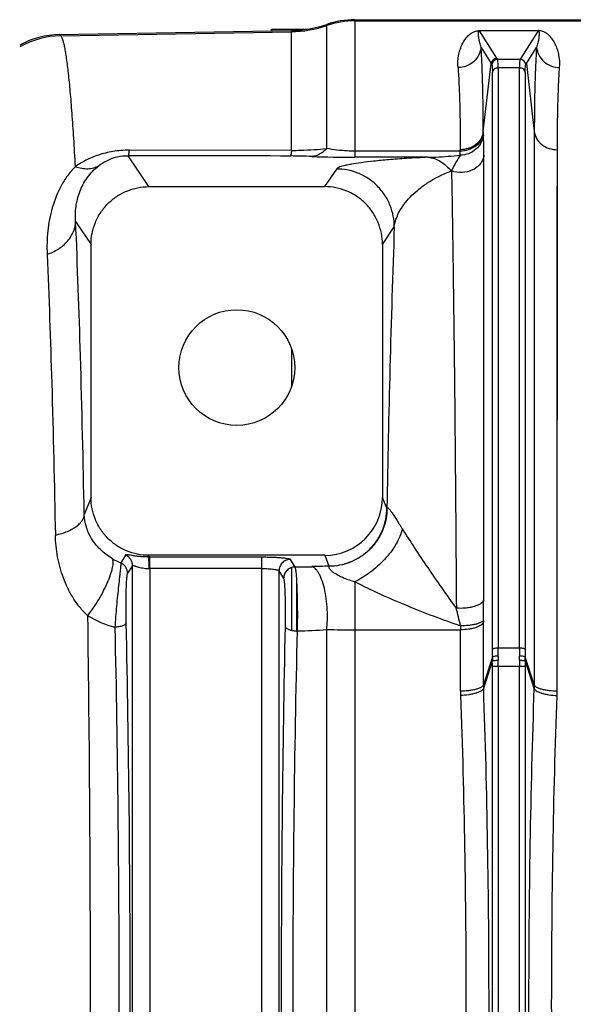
# Model space of a CAD drawing. Extents: x -1622 to 1181, y 8 to 1633.
# Tile 47 of 80: x -905 to -809, y 1463 to 1633. Entities that reach past the tile are written whole.
import ezdxf

# ---------------------------------------------------------------- set-up
doc = ezdxf.new("R2010")
doc.units = 0
doc.header["$LTSCALE"] = 65.395
doc.layers.get('0').update_dxf_attribs({"linetype": 'CONTINUOUS'})

msp = doc.modelspace()

# ---------------------------------------------------------------- linework, layer by layer
at = {"color": 9, "linetype": 'CONTINUOUS'}
for p, q in [((-851.94, 1610.67), (-851.94, 1632.12)), ((-847.1, 1632.93), (-847.1, 1609.15)), ((-847.1, 1632.72), (-559.49, 1632.72)), ((-897.91, 1630.15), (-898.12, 1630.35)), ((-897.91, 1630.15), (-858.05, 1630.85)), ((-858.05, 1610.35), (-858.05, 1631.05)), ((-856.49, 1631.14), (-856.49, 1631.28)), ((-825.54, 1631.05), (-825.54, 1631.02)), ((-825.54, 1631.05), (-815.45, 1631.05)), ((-822.55, 1626.26), (-825.54, 1631.02)), ((-815.45, 1631.02), (-825.54, 1631.02)), ((-815.45, 1631.02), (-818.44, 1626.26)), ((-815.45, 1631.02), (-815.45, 1631.05)), ((-825.29, 1628.13), (-823.55, 1625.35)), ((-817.44, 1625.35), (-815.7, 1628.13)), ((-822.44, 1626.09), (-822.55, 1626.26)), ((-818.44, 1626.26), (-818.55, 1626.09)), ((-824.9, 1613.6), (-823.55, 1625.35)), ((-822.44, 1626.09), (-818.55, 1626.09)), ((-822.34, 1624.59), (-822.34, 1524.42)), ((-818.65, 1624.59), (-822.34, 1624.59)), ((-818.65, 1524.42), (-818.65, 1624.59)), ((-817.44, 1625.35), (-816.09, 1613.6)), ((-823.33, 1524.13), (-823.33, 1623.83)), ((-817.66, 1623.83), (-817.66, 1524.13)), ((-824.9, 1613.33), (-824.9, 1613.6)), ((-816.09, 1613.6), (-816.14, 1518.06)), ((-882.68, 1604.09), (-886.25, 1609.43)), ((-828.88, 1610.21), (-847.1, 1610.21)), ((-828.88, 1610.21), (-828.88, 1610.47)), ((-824.84, 1532.67), (-824.8, 1609.51)), ((-824.81, 1604.96), (-824.8, 1609.51)), ((-812.16, 1516.91), (-812.11, 1610.47)), ((-834.5, 1609.15), (-847.1, 1609.15)), ((-850.28, 1607.13), (-852.31, 1604.09)), ((-830.44, 1606.78), (-830.39, 1606.8)), ((-824.81, 1600.2), (-824.81, 1604.96)), ((-816.1, 1602.85), (-816.11, 1592.94)), ((-824.82, 1595.21), (-824.81, 1600.2)), ((-812.13, 1584.99), (-812.12, 1599.94)), ((-895.33, 1598.09), (-892.67, 1594.09)), ((-842.32, 1594.09), (-840.28, 1597.15)), ((-824.82, 1587.25), (-824.82, 1595.21)), ((-824.83, 1578.71), (-824.82, 1587.25)), ((-812.14, 1561.56), (-812.13, 1584.99)), ((-824.83, 1563.16), (-824.83, 1578.71)), ((-858.05, 1576.11), (-858.05, 1569.53)), ((-824.84, 1532.67), (-824.83, 1563.16)), ((-812.15, 1527.78), (-812.14, 1561.56)), ((-892.67, 1550.39), (-893.84, 1547.47)), ((-841.57, 1548.51), (-842.32, 1550.39)), ((-886.74, 1540.43), (-887.55, 1539.1)), ((-882.81, 1540.11), (-882.69, 1540.39)), ((-882.5, 1540.11), (-863.19, 1540.11)), ((-863.19, 1385.54), (-863.19, 1540.11)), ((-857.41, 1538.37), (-858.2, 1539.69)), ((-852.3, 1540.39), (-851.56, 1538.54)), ((-885.49, 1538.59), (-886.35, 1537.28)), ((-885.49, 1387.06), (-885.49, 1538.59)), ((-882.5, 1538.12), (-882.5, 1387.53)), ((-863.19, 1538.12), (-882.5, 1538.12)), ((-858.05, 1538.26), (-858.05, 1527.44)), ((-860.2, 1537.7), (-860.2, 1387.95)), ((-860.2, 1537.7), (-859.4, 1536.38)), ((-857.1, 1527.34), (-857.1, 1535.89)), ((-847.1, 1535.83), (-847.1, 1389.81)), ((-851.94, 1398.08), (-851.94, 1527.56)), ((-824.85, 1518.06), (-824.86, 1528.9)), ((-812.16, 1516.91), (-812.15, 1527.78)), ((-847.1, 1527.53), (-828.84, 1527.53)), ((-828.83, 1516.91), (-828.84, 1527.53)), ((-822.34, 1524.42), (-818.65, 1524.42)), ((-823.34, 1522.82), (-824.85, 1518.06)), ((-816.14, 1518.06), (-817.65, 1522.82)), ((-824.84, 1517.43), (-823.34, 1522.16)), ((-823.34, 1404.46), (-823.34, 1521.19)), ((-817.65, 1521.19), (-823.34, 1521.19)), ((-822.34, 1521.19), (-822.34, 1404.46)), ((-818.65, 1404.46), (-818.65, 1521.19)), ((-817.65, 1522.16), (-816.15, 1517.43)), ((-817.65, 1521.19), (-817.65, 1404.46))]:
    msp.add_line(p, q, dxfattribs=at)
at = {"color": 6, "linetype": 'CONTINUOUS'}
for p, q in [((-847.1, 1632.93), (-559.49, 1632.93)), ((-898.12, 1630.35), (-858.05, 1631.05)), ((-858.05, 1610.34), (-886.11, 1610.39)), ((-882.68, 1604.09), (-852.31, 1604.09)), ((-892.67, 1550.39), (-892.67, 1594.09)), ((-842.32, 1594.09), (-842.32, 1550.39)), ((-852.3, 1540.39), (-882.69, 1540.39))]:
    msp.add_line(p, q, dxfattribs=at)
at = {"color": 7, "linetype": 'CONTINUOUS'}
msp.add_line((-861.49, 1630.99), (-861.49, 1631.28), dxfattribs=at)
at = {"color": 3, "linetype": 'CONTINUOUS'}
msp.add_line((-861.49, 1631.28), (-855.39, 1631.28), dxfattribs=at)
at = {"color": 2, "linetype": 'CONTINUOUS'}
for p, q in [((-882.5, 1538.12), (-882.5, 1540.11)), ((-816.06, 1517.27), (-816.06, 1517.91))]:
    msp.add_line(p, q, dxfattribs=at)
at = {"color": 9, "linetype": 'CONTINUOUS'}
for points in [[(-816.09, 1613.6), (-816.09, 1611.6), (-816.1, 1602.85)], [(-812.12, 1599.94), (-812.11, 1608.51), (-812.11, 1610.47)], [(-816.11, 1592.94), (-816.11, 1590.29), (-816.11, 1587.57), (-816.12, 1576.08)], [(-816.12, 1576.08), (-816.12, 1573.05), (-816.12, 1569.97), (-816.12, 1566.84), (-816.12, 1563.65), (-816.13, 1550.38)], [(-816.13, 1550.38), (-816.13, 1546.95), (-816.13, 1543.47), (-816.13, 1539.95), (-816.13, 1536.39), (-816.13, 1532.8), (-816.13, 1529.16), (-816.14, 1518.06)]]:
    msp.add_lwpolyline(points, dxfattribs=at)
at = {"color": 6, "linetype": 'CONTINUOUS'}
msp.add_circle((-867.49, 1572.82), 10, dxfattribs=at)
for centre, radius, start, end in [((-858.4, 1651.04), 19.99, 271.0008, 288.8559), ((-847.1, 1617.93), 14.99, 90.0002, 108.8559), ((-897.85, 1615.36), 15, 90.997, 118.432), ((-822.55, 1625.26), 1, 90.1672, 174.8091)]:
    msp.add_arc(centre, radius, start, end, dxfattribs=at)
at = {"color": 9, "linetype": 'CONTINUOUS'}
for centre, radius, start, end in [((-858.4, 1650.86), 20.01, 270.9992, 288.8338), ((-847.1, 1617.71), 15.01, 89.9998, 108.8338), ((-897.63, 1615.15), 15, 91.0729, 119.3939), ((-789.07, 1647.03), 40.73, 212.166, 212.4582), ((-822.44, 1625.08), 1, 90.1787, 174.8411), ((-818.55, 1625.08), 1, 5.1589, 89.8213), ((-851.91, 1647.03), 40.72, 327.5417, 327.834), ((-858.39, 1512.54), 96.84, 87.7133, 89.8834), ((-847.15, 1797.43), 188.28, 267.754, 270.0153), ((1822.6, 1502.55), 2664.56, 177.96542, 179.01167), ((-841.16, 1548.39), 0.419, 158.1966, 164.3971), ((-883.62, 1548.85), 10.51, 239.1827, 248.052), ((-858.27, 1659.26), 120.89, 270.4109, 271.7768), ((-847.54, 1313.99), 224.55, 91.0202, 91.7826), ((-1193.57, 1532.76), 368.73, 359.4534, 359.9868), ((-1087.57, 1467.95), 265.66, 13.1114, 13.7878), ((-883.58, 1546.26), 18.95, 239.4173, 254.7637), ((-789.99, 1528.9), 34.86, 179.4524, 180.0111), ((-858.33, 1615.8), 88.47, 270.8569, 274.1392), ((-847.24, 1839.72), 312.19, 269.1378, 270.027), ((-691.59, 1527.54), 137.25, 179.7208, 180.007), ((-935.15, 1524.44), 112.81, 359.2548, 359.9889), ((-707.96, 1524.42), 110.69, 180.004, 180.7523), ((-913.12, 1524.13), 89.79, 359.1648, 359.9953), ((-726.13, 1524.15), 91.53, 180.0126, 180.8273), ((-908.47, 1521.19), 85.13, 359.999, 0.6552), ((-927.43, 1521.19), 105.08, 359.9991, 0.5896), ((-713.55, 1521.19), 105.1, 179.4104, 180.0009), ((-732.52, 1521.19), 85.13, 179.3448, 180.001), ((-806.67, 1518.07), 18.19, 180.0163, 181.9938), ((-807.38, 1516.93), 21.46, 180.0501, 182.0155)]:
    msp.add_arc(centre, radius, start, end, dxfattribs=at)
at = {"color": 2, "linetype": 'CONTINUOUS'}
for centre, radius, start, end in [((-882.5, 1483.09), 57.02, 89.9998, 90.3084), ((-882.5, 1517.58), 20.53, 89.9997, 90.5137), ((-798.08, 1522.48), 25.26, 179.2238, 180.7272), ((-792.2, 1522.59), 30.16, 179.2664, 180.5998), ((-848.8, 1522.59), 30.16, 359.4007, 0.7331), ((-842.91, 1522.48), 25.26, 359.2729, 0.7762), ((-834.32, 1518.07), 18.19, 358.0062, 359.9837), ((-832.98, 1516.92), 20.82, 357.9627, 359.9879)]:
    msp.add_arc(centre, radius, start, end, dxfattribs=at)
at = {"color": 6, "linetype": 'CONTINUOUS'}
msp.add_ellipse((-852.33, 1550.42), major_axis=(-3.72, 9.33), ratio=0.995592, start_param=-3.519844, end_param=-1.95209, dxfattribs=at)
at = {"color": 9, "linetype": 'CONTINUOUS'}
for points, knots in [([(-897.91, 1630.15), (-897.84, 1630.08), (-897.72, 1629.86), (-897.56, 1629.44), (-897.4, 1628.86), (-897.24, 1628.13), (-897.09, 1627.24), (-896.86, 1625.75), (-896.59, 1623.5), (-896.28, 1620.35), (-895.98, 1616.6), (-895.69, 1612.26), (-895.51, 1609.18), (-895.42, 1607.55)], [0, 0, 0, 0, 0.013324, 0.032849, 0.058929, 0.09169, 0.131174, 0.177387, 0.289908, 0.428953, 0.59406, 0.78464, 1, 1, 1, 1]), ([(-829.27, 1624.67), (-829.32, 1625.35), (-829.27, 1626.37), (-828.96, 1627.64), (-828.64, 1628.5), (-828.23, 1629.28), (-827.8, 1629.86), (-827.39, 1630.29), (-827, 1630.6), (-826.59, 1630.83), (-826.1, 1631.01), (-825.75, 1631.05), (-825.54, 1631.05)], [0, 0, 0, 0, 0.253943, 0.370186, 0.480926, 0.587768, 0.693504, 0.747927, 0.806012, 0.874362, 0.920265, 1, 1, 1, 1]), ([(-825.29, 1628.13), (-825.38, 1628.4), (-825.49, 1628.8), (-825.6, 1629.33), (-825.67, 1629.71), (-825.71, 1630.06), (-825.73, 1630.35), (-825.74, 1630.58), (-825.73, 1630.71), (-825.71, 1630.82), (-825.69, 1630.89), (-825.66, 1630.96), (-825.61, 1631.01), (-825.56, 1631.02), (-825.54, 1631.02)], [0, 0, 0, 0, 0.281587, 0.412549, 0.537395, 0.656313, 0.769386, 0.823767, 0.876803, 0.902968, 0.929218, 0.956824, 0.973391, 1, 1, 1, 1]), ([(-815.45, 1631.02), (-815.43, 1631.02), (-815.38, 1631.01), (-815.33, 1630.96), (-815.3, 1630.89), (-815.28, 1630.82), (-815.26, 1630.71), (-815.25, 1630.58), (-815.26, 1630.35), (-815.28, 1630.06), (-815.32, 1629.71), (-815.39, 1629.33), (-815.5, 1628.8), (-815.61, 1628.4), (-815.7, 1628.13)], [0, 0, 0, 0, 0.026608, 0.043175, 0.070781, 0.097031, 0.123196, 0.176232, 0.230613, 0.343687, 0.462604, 0.587451, 0.718413, 1, 1, 1, 1]), ([(-811.72, 1624.67), (-811.67, 1625.35), (-811.72, 1626.37), (-812.03, 1627.64), (-812.35, 1628.5), (-812.76, 1629.28), (-813.19, 1629.86), (-813.6, 1630.29), (-813.99, 1630.6), (-814.4, 1630.83), (-814.89, 1631.01), (-815.24, 1631.05), (-815.45, 1631.05)], [0, 0, 0, 0, 0.253942, 0.370185, 0.480925, 0.587768, 0.693503, 0.747926, 0.806012, 0.874361, 0.920265, 1, 1, 1, 1]), ([(-825.29, 1628.13), (-825.34, 1627.68), (-825.61, 1626.75), (-826.53, 1625.59), (-827.82, 1624.84), (-828.8, 1624.67), (-829.27, 1624.67)], [0, 0, 0, 0, 0.235773, 0.49252, 0.753855, 1, 1, 1, 1]), ([(-824.9, 1613.6), (-824.9, 1616.31), (-824.94, 1620.16), (-825.11, 1625), (-825.22, 1627.14), (-825.29, 1628.13)], [0, 0, 0, 0, 0.558761, 0.794367, 1, 1, 1, 1]), ([(-815.7, 1628.13), (-815.77, 1627.14), (-815.88, 1625), (-816.05, 1620.16), (-816.09, 1616.31), (-816.09, 1613.6)], [0, 0, 0, 0, 0.205633, 0.441239, 1, 1, 1, 1]), ([(-815.7, 1628.13), (-815.65, 1627.68), (-815.38, 1626.75), (-814.46, 1625.59), (-813.17, 1624.84), (-812.19, 1624.67), (-811.72, 1624.67)], [0, 0, 0, 0, 0.235773, 0.49252, 0.753855, 1, 1, 1, 1]), ([(-829.27, 1624.67), (-829.2, 1623.69), (-829.09, 1621.61), (-828.92, 1616.88), (-828.88, 1613.11), (-828.88, 1610.47)], [0, 0, 0, 0, 0.205642, 0.441248, 1, 1, 1, 1]), ([(-823.43, 1625.17), (-823.42, 1625.16), (-823.41, 1625.11), (-823.39, 1625.02), (-823.37, 1624.9), (-823.35, 1624.67), (-823.34, 1624.31), (-823.33, 1624), (-823.33, 1623.83)], [0, 0, 0, 0, 0.044151, 0.111076, 0.201472, 0.315436, 0.613079, 1, 1, 1, 1]), ([(-822.34, 1624.59), (-822.46, 1624.59), (-822.7, 1624.56), (-823.02, 1624.4), (-823.25, 1624.14), (-823.32, 1623.93), (-823.33, 1623.83)], [0, 0, 0, 0, 0.25849, 0.525738, 0.777273, 1, 1, 1, 1]), ([(-822.34, 1624.59), (-822.34, 1624.79), (-822.34, 1625.13), (-822.36, 1625.53), (-822.38, 1625.78), (-822.39, 1625.91), (-822.41, 1626.01), (-822.43, 1626.07), (-822.44, 1626.09)], [0, 0, 0, 0, 0.387559, 0.68543, 0.799474, 0.889831, 0.956484, 1, 1, 1, 1]), ([(-818.55, 1626.09), (-818.56, 1626.07), (-818.58, 1626.01), (-818.6, 1625.91), (-818.61, 1625.78), (-818.63, 1625.53), (-818.65, 1625.13), (-818.65, 1624.79), (-818.65, 1624.59)], [0, 0, 0, 0, 0.043516, 0.110169, 0.200526, 0.314569, 0.612441, 1, 1, 1, 1]), ([(-817.66, 1623.83), (-817.67, 1623.93), (-817.74, 1624.14), (-817.97, 1624.4), (-818.29, 1624.56), (-818.53, 1624.59), (-818.65, 1624.59)], [0, 0, 0, 0, 0.222727, 0.474262, 0.74151, 1, 1, 1, 1]), ([(-817.66, 1623.83), (-817.66, 1624), (-817.65, 1624.31), (-817.64, 1624.67), (-817.62, 1624.9), (-817.6, 1625.02), (-817.58, 1625.11), (-817.57, 1625.16), (-817.55, 1625.17)], [0, 0, 0, 0, 0.386877, 0.684499, 0.798469, 0.88888, 0.955827, 1, 1, 1, 1]), ([(-812.11, 1610.47), (-812.11, 1613.11), (-812.07, 1616.88), (-811.9, 1621.61), (-811.79, 1623.69), (-811.72, 1624.67)], [0, 0, 0, 0, 0.55875, 0.794357, 1, 1, 1, 1]), ([(-824.9, 1613.6), (-824.95, 1613.19), (-825.23, 1612.33), (-826.16, 1611.28), (-827.45, 1610.62), (-828.41, 1610.47), (-828.88, 1610.47)], [0, 0, 0, 0, 0.225761, 0.478447, 0.744331, 1, 1, 1, 1]), ([(-824.9, 1613.33), (-824.95, 1612.92), (-825.23, 1612.06), (-826.16, 1611.02), (-827.45, 1610.35), (-828.41, 1610.21), (-828.88, 1610.21)], [0, 0, 0, 0, 0.225406, 0.477949, 0.743982, 1, 1, 1, 1]), ([(-824.89, 1612.99), (-824.94, 1612.54), (-825.21, 1611.62), (-826.13, 1610.46), (-827.42, 1609.7), (-828.4, 1609.53), (-828.87, 1609.53)], [0, 0, 0, 0, 0.235745, 0.492492, 0.753845, 1, 1, 1, 1]), ([(-824.89, 1612.99), (-824.89, 1613.02), (-824.9, 1613.13), (-824.9, 1613.24), (-824.9, 1613.33)], [0, 0, 0, 0, 0.20528, 1, 1, 1, 1]), ([(-824.8, 1609.51), (-824.8, 1610.18), (-824.81, 1611.34), (-824.85, 1612.5), (-824.89, 1612.99)], [0, 0, 0, 0, 0.570559, 1, 1, 1, 1]), ([(-816.09, 1613.6), (-816.04, 1613.19), (-815.76, 1612.33), (-814.83, 1611.28), (-813.54, 1610.62), (-812.58, 1610.47), (-812.11, 1610.47)], [0, 0, 0, 0, 0.225684, 0.478336, 0.744247, 1, 1, 1, 1]), ([(-886.11, 1610.38), (-887.03, 1610.38), (-888.83, 1610.24), (-891.34, 1609.62), (-893.53, 1608.71), (-894.83, 1607.95), (-895.42, 1607.55)], [0, 0, 0, 0, 0.28179, 0.545092, 0.783193, 1, 1, 1, 1]), ([(-891.35, 1607.68), (-890.77, 1608.13), (-889.71, 1608.76), (-887.96, 1609.32), (-886.86, 1609.44), (-886.25, 1609.43)], [0, 0, 0, 0, 0.399311, 0.664939, 1, 1, 1, 1]), ([(-886.11, 1610.38), (-886.12, 1610.26), (-886.14, 1610.03), (-886.17, 1609.75), (-886.2, 1609.57), (-886.22, 1609.48), (-886.24, 1609.44), (-886.25, 1609.43)], [0, 0, 0, 0, 0.39492, 0.695024, 0.895889, 0.959589, 1, 1, 1, 1]), ([(-858.05, 1610.35), (-858.06, 1610.22), (-858.08, 1609.99), (-858.11, 1609.73), (-858.14, 1609.56), (-858.15, 1609.48), (-858.17, 1609.42), (-858.18, 1609.39), (-858.19, 1609.37)], [0, 0, 0, 0, 0.39332, 0.693726, 0.807065, 0.89558, 0.959592, 1, 1, 1, 1]), ([(-858.05, 1610.35), (-857.52, 1610.35), (-856.22, 1610.37), (-854.18, 1610.47), (-852.67, 1610.59), (-851.94, 1610.67)], [0, 0, 0, 0, 0.259693, 0.639751, 1, 1, 1, 1]), ([(-851.94, 1610.67), (-852.13, 1610.47), (-852.51, 1610.11), (-853.16, 1609.68), (-853.83, 1609.4), (-854.3, 1609.31), (-854.53, 1609.3)], [0, 0, 0, 0, 0.272652, 0.529433, 0.770809, 1, 1, 1, 1]), ([(-847.1, 1610.21), (-847.54, 1610.21), (-849.16, 1610.25), (-850.78, 1610.44), (-851.94, 1610.67)], [0, 0, 0, 0, 0.271574, 1, 1, 1, 1]), ([(-834.5, 1609.15), (-834.03, 1609.16), (-832.15, 1609.22), (-830.27, 1609.37), (-828.87, 1609.53)], [0, 0, 0, 0, 0.248488, 1, 1, 1, 1]), ([(-828.87, 1609.53), (-829.14, 1609.13), (-829.68, 1608.24), (-830.16, 1607.31), (-830.39, 1606.8)], [0, 0, 0, 0, 0.460678, 1, 1, 1, 1]), ([(-824.8, 1609.51), (-824.83, 1609.25), (-824.97, 1608.73), (-825.4, 1608.01), (-826, 1607.41), (-827.02, 1606.77), (-828.55, 1606.4), (-829.81, 1606.58), (-830.39, 1606.8)], [0, 0, 0, 0, 0.112318, 0.228089, 0.348746, 0.474559, 0.736197, 1, 1, 1, 1]), ([(-828.87, 1609.53), (-828.87, 1609.57), (-828.88, 1609.8), (-828.88, 1610.03), (-828.88, 1610.21)], [0, 0, 0, 0, 0.205193, 1, 1, 1, 1]), ([(-895.42, 1607.55), (-895.9, 1607.05), (-896.77, 1605.99), (-898.23, 1603.66), (-899.25, 1601.09), (-899.88, 1598.44), (-900.17, 1596.43), (-900.3, 1594.4), (-900.28, 1593.05), (-900.26, 1592.38)], [0, 0, 0, 0, 0.126047, 0.252384, 0.503449, 0.628187, 0.752358, 0.876166, 1, 1, 1, 1]), ([(-895.42, 1607.55), (-895.05, 1607.42), (-894.32, 1607.23), (-893.23, 1607.15), (-892.23, 1607.29), (-891.62, 1607.53), (-891.35, 1607.68)], [0, 0, 0, 0, 0.27854, 0.538051, 0.777767, 1, 1, 1, 1]), ([(-895.33, 1598.09), (-895.4, 1598.93), (-895.35, 1600.66), (-894.72, 1603.25), (-893.41, 1605.7), (-892.1, 1607.09), (-891.35, 1607.68)], [0, 0, 0, 0, 0.235095, 0.478427, 0.733773, 1, 1, 1, 1]), ([(-834.5, 1609.15), (-835.73, 1609.1), (-837.99, 1608.97), (-841.1, 1608.75), (-843.71, 1608.5), (-845.85, 1608.25), (-847.36, 1608.02), (-848.36, 1607.83), (-848.96, 1607.7), (-849.45, 1607.56), (-849.83, 1607.43), (-850.1, 1607.3), (-850.24, 1607.19), (-850.28, 1607.13)], [0, 0, 0, 0, 0.230712, 0.424114, 0.586198, 0.720467, 0.828642, 0.873151, 0.911274, 0.942976, 0.968228, 0.98709, 1, 1, 1, 1]), ([(-834.5, 1609.15), (-834.11, 1609.13), (-833.33, 1608.98), (-832.24, 1608.46), (-831.26, 1607.71), (-830.7, 1607.1), (-830.44, 1606.78)], [0, 0, 0, 0, 0.241162, 0.48809, 0.741827, 1, 1, 1, 1]), ([(-840.28, 1597.15), (-840.29, 1597.75), (-840.4, 1599.01), (-840.94, 1600.87), (-841.87, 1602.65), (-843.17, 1604.25), (-844.76, 1605.55), (-846.55, 1606.48), (-848.41, 1607.01), (-849.67, 1607.13), (-850.28, 1607.13)], [0, 0, 0, 0, 0.116444, 0.239891, 0.368504, 0.499878, 0.631272, 0.759942, 0.883469, 1, 1, 1, 1]), ([(-840.28, 1597.15), (-840.23, 1597.58), (-840.02, 1598.48), (-839.44, 1599.78), (-838.61, 1601.07), (-837.53, 1602.33), (-836.2, 1603.56), (-833.92, 1605.24), (-831.91, 1606.25), (-830.44, 1606.78)], [0, 0, 0, 0, 0.092275, 0.190406, 0.296194, 0.411049, 0.536373, 0.674049, 1, 1, 1, 1]), ([(-830.39, 1606.8), (-830.3, 1601.69), (-830.12, 1590.61), (-829.81, 1565.43), (-829.65, 1545.36), (-829.56, 1531.26)], [0, 0, 0, 0, 0.202789, 0.440201, 1, 1, 1, 1]), ([(-900.26, 1592.38), (-899.58, 1592.61), (-898.28, 1593.22), (-896.68, 1594.57), (-895.62, 1596.25), (-895.35, 1597.49), (-895.33, 1598.09)], [0, 0, 0, 0, 0.268975, 0.53247, 0.777436, 1, 1, 1, 1]), ([(-893.84, 1547.47), (-894.02, 1556.59), (-894.41, 1573.47), (-895, 1590.34), (-895.33, 1598.09)], [0, 0, 0, 0, 0.540716, 1, 1, 1, 1]), ([(-900.26, 1592.38), (-899.93, 1584.96), (-899.38, 1568.8), (-899, 1552.64), (-898.83, 1543.89)], [0, 0, 0, 0, 0.459278, 1, 1, 1, 1]), ([(-851.56, 1538.54), (-850.95, 1538.55), (-849.7, 1538.67), (-847.84, 1539.2), (-846.05, 1540.13), (-844.45, 1541.43), (-843.15, 1543.02), (-842.23, 1544.8), (-841.69, 1546.65), (-841.57, 1547.9), (-841.57, 1548.51)], [0, 0, 0, 0, 0.116808, 0.240583, 0.369433, 0.500905, 0.632234, 0.760683, 0.883872, 1, 1, 1, 1]), ([(-841.55, 1548.55), (-841.55, 1547.94), (-841.66, 1546.68), (-842.19, 1544.82), (-843.12, 1543.02), (-844.41, 1541.41), (-846.01, 1540.11), (-847.81, 1539.17), (-849.67, 1538.62), (-850.93, 1538.5), (-851.54, 1538.5)], [0, 0, 0, 0, 0.116207, 0.239532, 0.36814, 0.499603, 0.631132, 0.759924, 0.883509, 1, 1, 1, 1]), ([(-841.55, 1548.55), (-841.54, 1548.57), (-841.53, 1548.61), (-841.46, 1548.63), (-841.38, 1548.6), (-841.3, 1548.54), (-841.19, 1548.43), (-841, 1548.21), (-840.72, 1547.83), (-840.34, 1547.25), (-839.9, 1546.55), (-839.41, 1545.77), (-839.07, 1545.22), (-838.89, 1544.94)], [0, 0, 0, 0, 0.013771, 0.025546, 0.040889, 0.063628, 0.095488, 0.13726, 0.251259, 0.402924, 0.584373, 0.786139, 1, 1, 1, 1]), ([(-898.83, 1543.89), (-898.11, 1544.05), (-897.1, 1544.34), (-895.89, 1544.92), (-895.15, 1545.39), (-894.58, 1545.9), (-894.17, 1546.42), (-893.92, 1546.94), (-893.85, 1547.3), (-893.84, 1547.47)], [0, 0, 0, 0, 0.33502, 0.484604, 0.618232, 0.734693, 0.835256, 0.922386, 1, 1, 1, 1]), ([(-889.01, 1539.82), (-889.76, 1540.27), (-891.1, 1541.3), (-892.62, 1543.19), (-893.57, 1545.26), (-893.81, 1546.73), (-893.84, 1547.47)], [0, 0, 0, 0, 0.280837, 0.531157, 0.766151, 1, 1, 1, 1]), ([(-838.89, 1544.94), (-839.12, 1544.04), (-839.96, 1542.14), (-841.9, 1539.59), (-844.34, 1537.41), (-846.18, 1536.28), (-847.1, 1535.83)], [0, 0, 0, 0, 0.223341, 0.487333, 0.757862, 1, 1, 1, 1]), ([(-829.56, 1531.26), (-831.23, 1533.57), (-833.65, 1537.05), (-836.72, 1541.63), (-838.18, 1543.87), (-838.89, 1544.94)], [0, 0, 0, 0, 0.515544, 0.767049, 1, 1, 1, 1]), ([(-893.22, 1529.94), (-893.47, 1530.18), (-893.96, 1530.66), (-894.84, 1531.67), (-895.79, 1533.02), (-896.72, 1534.72), (-897.71, 1537.06), (-898.54, 1540.12), (-898.8, 1542.63), (-898.83, 1543.89)], [0, 0, 0, 0, 0.067047, 0.132858, 0.261315, 0.386714, 0.510183, 0.754563, 1, 1, 1, 1]), ([(-893.22, 1529.94), (-892.9, 1530.38), (-892.24, 1531.31), (-891.31, 1532.79), (-890.44, 1534.37), (-889.71, 1535.91), (-889.25, 1537.13), (-889, 1537.99), (-888.89, 1538.51), (-888.83, 1538.96), (-888.84, 1539.39), (-888.91, 1539.69), (-889.01, 1539.82)], [0, 0, 0, 0, 0.147101, 0.309903, 0.4779, 0.637396, 0.774955, 0.832396, 0.881465, 0.922049, 0.954667, 1, 1, 1, 1]), ([(-882.81, 1540.11), (-883.08, 1540.11), (-883.61, 1540.12), (-884.36, 1540.18), (-885.03, 1540.26), (-885.59, 1540.35), (-886.04, 1540.43), (-886.38, 1540.47), (-886.59, 1540.49), (-886.7, 1540.47), (-886.73, 1540.44), (-886.74, 1540.43)], [0, 0, 0, 0, 0.207438, 0.40026, 0.571067, 0.715524, 0.831179, 0.91668, 0.971748, 0.988601, 1, 1, 1, 1]), ([(-885.49, 1538.59), (-885.49, 1538.77), (-885.55, 1539.16), (-885.8, 1539.7), (-886.2, 1540.15), (-886.55, 1540.36), (-886.74, 1540.43)], [0, 0, 0, 0, 0.235548, 0.487738, 0.746488, 1, 1, 1, 1]), ([(-863.19, 1540.11), (-862.88, 1540.11), (-862.26, 1540.1), (-861.36, 1540.08), (-860.52, 1540.04), (-859.79, 1539.99), (-859.17, 1539.93), (-858.75, 1539.87), (-858.49, 1539.82), (-858.35, 1539.78), (-858.26, 1539.74), (-858.21, 1539.71), (-858.2, 1539.69)], [0, 0, 0, 0, 0.187564, 0.368372, 0.535945, 0.684325, 0.808324, 0.90374, 0.939767, 0.967703, 0.987575, 1, 1, 1, 1]), ([(-858.2, 1539.69), (-858.45, 1539.69), (-858.97, 1539.59), (-859.65, 1539.15), (-860.09, 1538.47), (-860.19, 1537.95), (-860.2, 1537.7)], [0, 0, 0, 0, 0.240284, 0.500397, 0.76026, 1, 1, 1, 1]), ([(-887.55, 1539.1), (-887.54, 1539.05), (-887.54, 1538.91), (-887.55, 1538.65), (-887.58, 1538.28), (-887.62, 1537.82), (-887.68, 1537.26), (-887.78, 1536.35), (-887.92, 1535.07), (-888.1, 1533.39), (-888.28, 1531.59), (-888.43, 1529.78), (-888.52, 1528.57), (-888.56, 1527.97)], [0, 0, 0, 0, 0.013874, 0.037378, 0.070331, 0.112324, 0.162758, 0.220859, 0.356319, 0.510496, 0.674742, 0.840599, 1, 1, 1, 1]), ([(-886.35, 1537.28), (-886.35, 1537.46), (-886.41, 1537.83), (-886.64, 1538.36), (-887.03, 1538.81), (-887.37, 1539.02), (-887.55, 1539.1)], [0, 0, 0, 0, 0.234702, 0.486221, 0.745087, 1, 1, 1, 1]), ([(-885.49, 1538.59), (-885.49, 1538.6), (-885.47, 1538.62), (-885.41, 1538.63), (-885.34, 1538.62), (-885.24, 1538.6), (-885.13, 1538.57), (-884.93, 1538.51), (-884.64, 1538.42), (-884.23, 1538.3), (-883.76, 1538.2), (-883.23, 1538.13), (-882.87, 1538.11), (-882.68, 1538.11)], [0, 0, 0, 0, 0.012938, 0.030365, 0.055374, 0.088796, 0.130738, 0.180841, 0.303415, 0.451908, 0.62109, 0.805872, 1, 1, 1, 1]), ([(-863.19, 1538.12), (-862.82, 1538.12), (-862.28, 1538.1), (-861.59, 1538.05), (-861.15, 1538), (-860.78, 1537.94), (-860.49, 1537.87), (-860.3, 1537.81), (-860.21, 1537.74), (-860.2, 1537.7)], [0, 0, 0, 0, 0.363714, 0.529348, 0.676385, 0.799732, 0.895706, 0.961901, 1, 1, 1, 1]), ([(-851.94, 1527.56), (-851.89, 1528.1), (-851.82, 1529.24), (-851.84, 1531.02), (-852, 1532.87), (-852.32, 1534.62), (-852.7, 1535.95), (-853.08, 1536.84), (-853.36, 1537.37), (-853.65, 1537.79), (-854, 1538.18), (-854.32, 1538.38), (-854.53, 1538.43)], [0, 0, 0, 0, 0.139016, 0.294952, 0.458307, 0.615936, 0.754461, 0.813427, 0.864711, 0.90824, 0.94461, 1, 1, 1, 1]), ([(-851.54, 1538.5), (-851.56, 1538.49), (-851.6, 1538.44), (-851.6, 1538.34), (-851.56, 1538.22), (-851.47, 1538.07), (-851.32, 1537.9), (-851.11, 1537.7), (-850.85, 1537.49), (-850.4, 1537.19), (-849.76, 1536.84), (-848.92, 1536.46), (-848.02, 1536.12), (-847.41, 1535.93), (-847.1, 1535.83)], [0, 0, 0, 0, 0.01373, 0.029912, 0.052408, 0.083837, 0.12574, 0.178609, 0.241696, 0.31323, 0.473206, 0.645043, 0.821662, 1, 1, 1, 1]), ([(-886.59, 1528.75), (-886.6, 1529.21), (-886.62, 1530.13), (-886.63, 1531.52), (-886.62, 1532.91), (-886.59, 1534.21), (-886.56, 1535.21), (-886.52, 1535.91), (-886.49, 1536.34), (-886.46, 1536.69), (-886.43, 1536.96), (-886.4, 1537.14), (-886.37, 1537.23), (-886.36, 1537.26), (-886.35, 1537.28)], [0, 0, 0, 0, 0.159202, 0.32504, 0.489855, 0.645326, 0.782374, 0.841035, 0.891665, 0.93332, 0.965412, 0.987571, 0.994965, 1, 1, 1, 1]), ([(-847.1, 1535.83), (-845.67, 1535.09), (-842.73, 1533.68), (-836.66, 1531.06), (-831.99, 1529.31), (-828.84, 1528.21)], [0, 0, 0, 0, 0.24351, 0.494756, 1, 1, 1, 1]), ([(-824.84, 1532.67), (-824.9, 1532.41), (-825.26, 1532.05), (-825.87, 1531.74), (-826.52, 1531.51), (-827.26, 1531.35), (-828.29, 1531.22), (-829.06, 1531.22), (-829.56, 1531.26)], [0, 0, 0, 0, 0.153689, 0.266238, 0.401145, 0.551319, 0.707155, 1, 1, 1, 1]), ([(-893.22, 1395.7), (-893.07, 1406.65), (-892.84, 1429.02), (-892.73, 1462.82), (-892.84, 1496.63), (-893.07, 1519), (-893.22, 1529.94)], [0, 0, 0, 0, 0.244587, 0.5, 0.755413, 1, 1, 1, 1]), ([(-824.86, 1529.24), (-824.88, 1529.16), (-825, 1529), (-825.29, 1528.8), (-825.69, 1528.62), (-826.22, 1528.47), (-826.82, 1528.35), (-827.71, 1528.23), (-828.38, 1528.21), (-828.84, 1528.21)], [0, 0, 0, 0, 0.057782, 0.137307, 0.242733, 0.37257, 0.521267, 0.680909, 1, 1, 1, 1]), ([(-886.59, 1528.75), (-886.61, 1528.65), (-886.73, 1528.48), (-886.96, 1528.33), (-887.21, 1528.21), (-887.52, 1528.11), (-887.97, 1528.01), (-888.32, 1527.98), (-888.56, 1527.97)], [0, 0, 0, 0, 0.14482, 0.249022, 0.375746, 0.521776, 0.679926, 1, 1, 1, 1]), ([(-888.56, 1527.97), (-888.32, 1517.34), (-887.97, 1495.62), (-887.8, 1462.82), (-887.97, 1430.02), (-888.32, 1408.31), (-888.56, 1397.67)], [0, 0, 0, 0, 0.244927, 0.5, 0.755073, 1, 1, 1, 1]), ([(-886.59, 1396.89), (-886.36, 1407.66), (-886.01, 1429.63), (-885.84, 1462.82), (-886.01, 1496.01), (-886.36, 1517.99), (-886.59, 1528.75)], [0, 0, 0, 0, 0.244926, 0.5, 0.755074, 1, 1, 1, 1]), ([(-859.14, 1528.11), (-859.37, 1517.44), (-859.71, 1495.68), (-859.88, 1462.82), (-859.71, 1429.97), (-859.37, 1408.21), (-859.14, 1397.54)], [0, 0, 0, 0, 0.245104, 0.5, 0.754896, 1, 1, 1, 1]), ([(-824.86, 1528.9), (-824.91, 1528.69), (-825.18, 1528.39), (-825.66, 1528.11), (-826.17, 1527.9), (-826.78, 1527.73), (-827.68, 1527.57), (-828.37, 1527.53), (-828.84, 1527.53)], [0, 0, 0, 0, 0.146956, 0.252357, 0.379887, 0.525568, 0.682676, 1, 1, 1, 1]), ([(-857, 1398.31), (-857.26, 1408.85), (-857.64, 1430.35), (-857.82, 1462.82), (-857.64, 1495.29), (-857.26, 1516.8), (-857, 1527.34)], [0, 0, 0, 0, 0.245116, 0.5, 0.754884, 1, 1, 1, 1]), ([(-823.33, 1524.13), (-823.32, 1524.17), (-823.25, 1524.23), (-823.13, 1524.29), (-822.95, 1524.36), (-822.68, 1524.4), (-822.46, 1524.42), (-822.34, 1524.42)], [0, 0, 0, 0, 0.13628, 0.240068, 0.367718, 0.675232, 1, 1, 1, 1]), ([(-818.65, 1524.42), (-818.53, 1524.42), (-818.31, 1524.4), (-818.04, 1524.36), (-817.86, 1524.29), (-817.74, 1524.23), (-817.67, 1524.17), (-817.66, 1524.13)], [0, 0, 0, 0, 0.324768, 0.632282, 0.759932, 0.86372, 1, 1, 1, 1]), ([(-824.85, 1518.06), (-824.88, 1517.98), (-824.99, 1517.81), (-825.26, 1517.6), (-825.66, 1517.4), (-826.18, 1517.23), (-826.78, 1517.09), (-827.68, 1516.95), (-828.37, 1516.91), (-828.83, 1516.91)], [0, 0, 0, 0, 0.058603, 0.137033, 0.240299, 0.367902, 0.51536, 0.675397, 1, 1, 1, 1]), ([(-824.84, 1517.43), (-824.87, 1517.35), (-824.98, 1517.18), (-825.25, 1516.96), (-825.65, 1516.76), (-826.16, 1516.57), (-826.77, 1516.41), (-827.66, 1516.25), (-828.36, 1516.19), (-828.82, 1516.18)], [0, 0, 0, 0, 0.058508, 0.13728, 0.241011, 0.368988, 0.516596, 0.676501, 1, 1, 1, 1]), ([(-824.84, 1408.21), (-824.53, 1417.19), (-824.07, 1435.4), (-823.84, 1462.82), (-824.07, 1490.25), (-824.53, 1508.45), (-824.84, 1517.43)], [0, 0, 0, 0, 0.246782, 0.5, 0.753218, 1, 1, 1, 1]), ([(-816.15, 1517.43), (-816.46, 1508.45), (-816.92, 1490.25), (-817.15, 1462.82), (-816.92, 1435.4), (-816.46, 1417.19), (-816.15, 1408.21)], [0, 0, 0, 0, 0.246782, 0.5, 0.753218, 1, 1, 1, 1]), ([(-828.82, 1516.18), (-828.51, 1507.4), (-828.05, 1489.62), (-827.82, 1462.82), (-828.05, 1436.03), (-828.51, 1418.24), (-828.82, 1409.47)], [0, 0, 0, 0, 0.246784, 0.499999, 0.753214, 1, 1, 1, 1]), ([(-812.17, 1409.47), (-812.48, 1418.24), (-812.94, 1436.03), (-813.17, 1462.82), (-812.94, 1489.62), (-812.48, 1507.4), (-812.17, 1516.18)], [0, 0, 0, 0, 0.246784, 0.499999, 0.753214, 1, 1, 1, 1])]:
    msp.add_open_spline(points, degree=3, knots=knots, dxfattribs=at)
at = {"color": 6, "linetype": 'CONTINUOUS'}
msp.add_open_spline([(-858.19, 1609.37), (-867.54, 1609.4), (-876.89, 1609.41), (-886.25, 1609.43)], degree=3, dxfattribs=at)
for points, knots in [([(-892.67, 1594.09), (-892.67, 1594.74), (-892.54, 1596.05), (-891.97, 1597.94), (-891.04, 1599.68), (-889.79, 1601.2), (-888.27, 1602.45), (-886.53, 1603.38), (-884.64, 1603.96), (-883.33, 1604.09), (-882.68, 1604.09)], [0, 0, 0, 0, 0.125001, 0.250001, 0.375001, 0.500001, 0.625001, 0.750001, 0.875, 1, 1, 1, 1]), ([(-842.32, 1594.09), (-842.32, 1594.74), (-842.45, 1596.05), (-843.02, 1597.94), (-843.95, 1599.68), (-845.2, 1601.2), (-846.72, 1602.45), (-848.46, 1603.38), (-850.35, 1603.96), (-851.66, 1604.09), (-852.31, 1604.09)], [0, 0, 0, 0, 0.125, 0.25, 0.375001, 0.5, 0.625, 0.75, 0.875, 1, 1, 1, 1]), ([(-882.69, 1540.39), (-883.35, 1540.39), (-884.66, 1540.51), (-886.54, 1541.09), (-888.28, 1542.02), (-889.8, 1543.28), (-891.05, 1544.8), (-891.97, 1546.54), (-892.54, 1548.43), (-892.67, 1549.74), (-892.67, 1550.39)], [0, 0, 0, 0, 0.125002, 0.249998, 0.375005, 0.500006, 0.625004, 0.750003, 0.874998, 1, 1, 1, 1])]:
    msp.add_open_spline(points, degree=3, knots=knots, dxfattribs=at)
at = {"color": 2, "linetype": 'CONTINUOUS'}
for points, knots in [([(-882.81, 1540.11), (-882.79, 1540.09), (-882.78, 1540.02), (-882.76, 1539.9), (-882.74, 1539.7), (-882.72, 1539.45), (-882.7, 1539.15), (-882.69, 1538.7), (-882.68, 1538.35), (-882.68, 1538.11)], [0, 0, 0, 0, 0.032074, 0.096259, 0.194706, 0.324157, 0.479042, 0.649904, 1, 1, 1, 1]), ([(-857.41, 1538.37), (-857.67, 1538.37), (-858.19, 1538.27), (-858.85, 1537.82), (-859.3, 1537.16), (-859.4, 1536.64), (-859.4, 1536.38)], [0, 0, 0, 0, 0.250127, 0.500397, 0.750434, 1, 1, 1, 1]), ([(-857, 1527.34), (-856.99, 1527.94), (-856.97, 1529.16), (-856.97, 1531), (-856.99, 1532.81), (-857.04, 1534.48), (-857.09, 1535.75), (-857.15, 1536.63), (-857.19, 1537.17), (-857.24, 1537.61), (-857.29, 1537.96), (-857.33, 1538.18), (-857.37, 1538.31), (-857.4, 1538.36), (-857.41, 1538.37)], [0, 0, 0, 0, 0.162903, 0.332031, 0.498145, 0.652175, 0.785729, 0.842508, 0.891569, 0.93226, 0.964066, 0.986643, 0.994447, 1, 1, 1, 1]), ([(-859.4, 1536.38), (-859.39, 1536.35), (-859.36, 1536.25), (-859.33, 1536.07), (-859.29, 1535.81), (-859.26, 1535.48), (-859.23, 1535.07), (-859.2, 1534.41), (-859.16, 1533.46), (-859.13, 1532.21), (-859.12, 1530.85), (-859.12, 1529.47), (-859.13, 1528.56), (-859.14, 1528.11)], [0, 0, 0, 0, 0.013071, 0.03552, 0.067259, 0.10792, 0.156974, 0.213765, 0.347377, 0.501495, 0.667713, 0.836953, 1, 1, 1, 1]), ([(-859.14, 1528.1), (-859.13, 1527.99), (-858.99, 1527.82), (-858.74, 1527.67), (-858.46, 1527.55), (-858.12, 1527.45), (-857.64, 1527.36), (-857.26, 1527.34), (-857, 1527.34)], [0, 0, 0, 0, 0.141468, 0.246497, 0.375312, 0.523847, 0.683616, 1, 1, 1, 1]), ([(-822.35, 1522.97), (-822.47, 1522.97), (-822.69, 1522.97), (-822.99, 1522.94), (-823.2, 1522.9), (-823.31, 1522.86), (-823.34, 1522.84), (-823.34, 1522.82)], [0, 0, 0, 0, 0.340833, 0.659432, 0.887772, 0.957173, 1, 1, 1, 1]), ([(-817.65, 1522.82), (-817.65, 1522.84), (-817.68, 1522.86), (-817.79, 1522.9), (-818, 1522.94), (-818.3, 1522.97), (-818.52, 1522.97), (-818.64, 1522.97)], [0, 0, 0, 0, 0.042827, 0.112228, 0.340568, 0.659167, 1, 1, 1, 1]), ([(-823.34, 1522.16), (-823.34, 1522.17), (-823.3, 1522.19), (-823.23, 1522.2), (-823.14, 1522.22), (-822.96, 1522.24), (-822.69, 1522.26), (-822.47, 1522.27), (-822.35, 1522.27)], [0, 0, 0, 0, 0.040525, 0.110511, 0.209146, 0.333621, 0.643493, 1, 1, 1, 1]), ([(-818.64, 1522.27), (-818.52, 1522.27), (-818.3, 1522.26), (-818.03, 1522.24), (-817.85, 1522.22), (-817.76, 1522.2), (-817.69, 1522.19), (-817.65, 1522.17), (-817.65, 1522.16)], [0, 0, 0, 0, 0.356478, 0.666339, 0.790825, 0.889475, 0.959472, 1, 1, 1, 1]), ([(-816.15, 1517.43), (-816.12, 1517.35), (-816.01, 1517.18), (-815.74, 1516.96), (-815.34, 1516.76), (-814.83, 1516.57), (-814.22, 1516.41), (-813.33, 1516.25), (-812.63, 1516.19), (-812.17, 1516.18)], [0, 0, 0, 0, 0.058513, 0.13729, 0.241026, 0.369004, 0.516611, 0.676512, 1, 1, 1, 1]), ([(-812.16, 1516.91), (-812.62, 1516.91), (-813.31, 1516.95), (-814.21, 1517.09), (-814.81, 1517.23), (-815.33, 1517.4), (-815.73, 1517.6), (-816, 1517.81), (-816.11, 1517.98), (-816.14, 1518.06)], [0, 0, 0, 0, 0.324601, 0.484638, 0.632096, 0.7597, 0.862966, 0.941397, 1, 1, 1, 1])]:
    msp.add_open_spline(points, degree=3, knots=knots, dxfattribs=at)
at = {"color": 9, "linetype": 'CONTINUOUS'}
msp.add_open_spline([(-851.56, 1538.54), (-851.56, 1538.53), (-851.55, 1538.51), (-851.54, 1538.5)], degree=3, dxfattribs=at)

doc.saveas('drawing.dxf')
